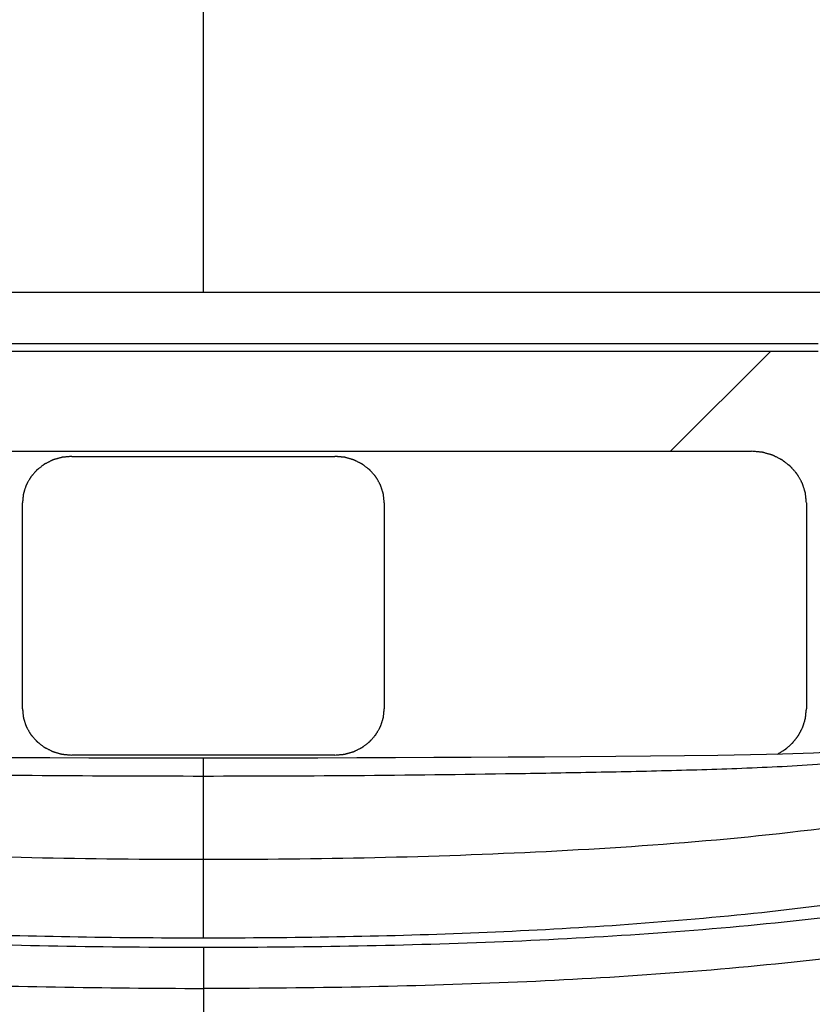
# Model space of a CAD drawing. Header units: millimetres. Extents: x 114 to 482, y 131 to 392.
# Tile 20 of 35: x 218 to 225, y 344 to 353. Entities that reach past the tile are written whole.
import ezdxf

# ---------------------------------------------------------------- set-up
doc = ezdxf.new("R2010")
doc.units = ezdxf.units.MM
doc.header["$LTSCALE"] = 32.67
doc.layers.add('00_COMPONENTS', color=7, linetype='CONTINUOUS')
doc.layers.add('20_ALL_FEATURES', color=7, linetype='CONTINUOUS')

msp = doc.modelspace()

# ---------------------------------------------------------------- linework, layer by layer
at = {"layer": '00_COMPONENTS'}
for p, q in [((219.3774, 350.6823), (219.3774, 355.513)), ((225.0109, 350.6823), (213.7439, 350.6823)), ((224.9847, 350.1447), (213.7701, 350.1447)), ((223.639, 349.2338), (224.5499, 350.1447)), ((214.3774, 349.2338), (224.3774, 349.2338)), ((218.1774, 349.1868), (220.5774, 349.1868)), ((217.7274, 346.8845), (217.7274, 348.7639)), ((221.0274, 348.7639), (221.0274, 346.8845)), ((224.8774, 348.7639), (224.8774, 346.8845)), ((220.5774, 346.4617), (218.1774, 346.4617)), ((219.3774, 344.7919), (219.3774, 346.433)), ((219.3774, 344.7061), (219.3774, 342.5592))]:
    msp.add_line(p, q, dxfattribs=at)
for points in [[(219.3774, 346.433), (219.0653, 346.4331), (218.6972, 346.4336), (218.3344, 346.4344), (217.9768, 346.4354), (217.6242, 346.4367), (217.2769, 346.4383), (216.9348, 346.44), (216.5978, 346.4418), (216.2658, 346.4436), (215.9381, 346.4458), (215.6154, 346.4483), (215.2988, 346.4514), (214.9884, 346.4551), (214.684, 346.4594), (214.3865, 346.4645), (214.096, 346.4707), (213.8124, 346.4798), (213.6034, 346.4902)], [(225.1514, 346.4902), (224.9425, 346.4798), (224.6589, 346.4707), (224.3684, 346.4645), (224.0708, 346.4594), (223.7664, 346.4551), (223.456, 346.4514), (223.1394, 346.4483), (222.8167, 346.4458), (222.4891, 346.4436), (222.157, 346.4418), (221.82, 346.44), (221.4779, 346.4383), (221.1306, 346.4367), (220.7781, 346.4354), (220.4204, 346.4344), (220.0576, 346.4336), (219.6896, 346.4331), (219.3774, 346.433)]]:
    msp.add_lwpolyline(points, dxfattribs=at)
for points, knots in [([(204.2455, 354.8688), (204.2384, 354.6476), (204.2373, 354.2044), (204.2852, 353.5412), (204.3638, 352.8809), (204.486, 352.0013), (204.7117, 350.9108), (205.1241, 349.6355), (205.7264, 348.4309), (206.5472, 347.3555), (207.5798, 346.4771), (208.7614, 345.8175), (210.0227, 345.3346), (211.7597, 344.8654), (213.9882, 344.5363), (216.6799, 344.3586), (218.4783, 344.3366), (219.3774, 344.3326)], [0, 0, 0, 0, 0.030902, 0.061808, 0.092751, 0.123721, 0.185765, 0.247963, 0.310327, 0.372861, 0.435487, 0.498158, 0.560861, 0.623582, 0.749004, 0.87449, 1, 1, 1, 1]), ([(234.5093, 354.8688), (234.5384, 354.4274), (234.4712, 353.5391), (234.3135, 352.2192), (234.0434, 350.9108), (233.6307, 349.6356), (233.0284, 348.4312), (232.208, 347.3558), (231.1753, 346.4778), (229.994, 345.8174), (228.7324, 345.3348), (226.9954, 344.8655), (224.7668, 344.5358), (222.075, 344.3608), (220.2765, 344.3327), (219.3774, 344.3326)], [0, 0, 0, 0, 0.061761, 0.123666, 0.185712, 0.247921, 0.310293, 0.372803, 0.435422, 0.498109, 0.560826, 0.623553, 0.748983, 0.874478, 1, 1, 1, 1]), ([(219.3774, 344.7061), (218.4921, 344.7062), (216.7232, 344.7335), (214.0811, 344.9025), (211.9003, 345.2188), (210.2077, 345.6658), (208.9884, 346.1233), (207.8508, 346.7412), (206.8589, 347.5658), (206.0674, 348.5815), (205.4824, 349.7303), (205.0775, 350.9585), (204.8084, 352.2291), (204.6496, 353.5107), (204.5759, 354.3724), (204.5989, 354.7981)], [0, 0, 0, 0, 0.127439, 0.254558, 0.380975, 0.443814, 0.506242, 0.568025, 0.629291, 0.690519, 0.752047, 0.813953, 0.876176, 0.938627, 1, 1, 1, 1]), ([(234.1559, 354.7981), (234.179, 354.3724), (234.1052, 353.5108), (233.9464, 352.2291), (233.6773, 350.9585), (233.2724, 349.7303), (232.6874, 348.5814), (231.896, 347.5658), (230.9041, 346.7412), (229.7665, 346.1233), (228.5473, 345.6658), (226.8546, 345.2188), (224.6738, 344.9025), (222.0316, 344.7335), (220.2627, 344.7061), (219.3774, 344.7061)], [0, 0, 0, 0, 0.061371, 0.123823, 0.186048, 0.247955, 0.309485, 0.370711, 0.431969, 0.493753, 0.55618, 0.619021, 0.745439, 0.87256, 1, 1, 1, 1]), ([(233.216, 354.1481), (233.227, 353.7426), (233.1853, 353.1321), (233.0757, 352.3274), (232.9525, 351.5242), (232.7572, 350.527), (232.3855, 349.3635), (231.8379, 348.2679), (231.0667, 347.3103), (230.09, 346.5655), (228.9926, 346.026), (227.8381, 345.6314), (226.259, 345.2468), (224.2443, 344.9706), (221.813, 344.8178), (219.3774, 344.7789), (216.9417, 344.8178), (214.5105, 344.9706), (212.4957, 345.2468), (210.9167, 345.6314), (209.7622, 346.0261), (208.6648, 346.5656), (207.6881, 347.3103), (206.9169, 348.2679), (206.3693, 349.3636), (205.9976, 350.527), (205.8023, 351.5242), (205.6791, 352.3274), (205.5695, 353.1321), (205.5278, 353.7426), (205.5388, 354.1481)], [0, 0, 0, 0, 0.031227, 0.046894, 0.062545, 0.093772, 0.125025, 0.156292, 0.18754, 0.21878, 0.250037, 0.281289, 0.31254, 0.375019, 0.437509, 0.500001, 0.562492, 0.624982, 0.687461, 0.718712, 0.749964, 0.781221, 0.812461, 0.843709, 0.874975, 0.906229, 0.937456, 0.953106, 0.968772, 1, 1, 1, 1]), ([(201.7118, 351.3075), (201.8464, 350.3855), (202.1694, 349.0013), (202.9481, 347.2761), (203.7372, 346.0658), (204.7212, 344.9984), (206.2361, 343.8147), (208.3908, 342.7736), (211.1147, 342.044), (213.8701, 341.6404), (216.6259, 341.4485), (218.4616, 341.4154), (219.3774, 341.4154)], [0, 0, 0, 0, 0.124259, 0.187621, 0.251655, 0.316069, 0.380312, 0.507046, 0.631818, 0.755245, 0.877875, 1, 1, 1, 1]), ([(219.3774, 341.4154), (220.2932, 341.4154), (222.1289, 341.4485), (224.8847, 341.6404), (227.6403, 342.0439), (230.3643, 342.7737), (232.5191, 343.8149), (234.034, 344.9987), (235.0179, 346.0662), (235.8069, 347.2765), (236.5854, 349.0016), (236.9085, 350.3856), (237.043, 351.3075)], [0, 0, 0, 0, 0.122125, 0.244755, 0.36819, 0.492966, 0.619708, 0.683953, 0.748369, 0.812401, 0.875752, 1, 1, 1, 1]), ([(219.3774, 342.5592), (217.6873, 342.5592), (215.1545, 342.64), (211.8233, 343.0868), (209.404, 343.6699), (207.1367, 344.6161), (205.5053, 345.8419), (204.4919, 347.0799), (203.676, 348.4646), (203.2871, 349.6209), (203.1027, 350.4057)], [0, 0, 0, 0, 0.257178, 0.384725, 0.510891, 0.634861, 0.756234, 0.816633, 0.877331, 1, 1, 1, 1]), ([(235.6521, 350.4057), (235.4677, 349.6209), (235.0789, 348.4648), (234.2631, 347.0802), (233.2498, 345.8421), (231.6184, 344.6163), (229.3509, 343.67), (226.9316, 343.0868), (223.6004, 342.64), (221.0675, 342.5592), (219.3774, 342.5592)], [0, 0, 0, 0, 0.122661, 0.183353, 0.243745, 0.365127, 0.489102, 0.615275, 0.742822, 1, 1, 1, 1]), ([(218.1774, 349.1868), (218.1701, 349.1861), (218.1592, 349.1851), (218.1446, 349.1837), (218.1337, 349.1827), (218.1228, 349.1817), (218.1137, 349.1809), (218.1064, 349.1802), (218.1018, 349.1798), (218.0982, 349.1795), (218.0955, 349.1792), (218.0932, 349.179), (218.0916, 349.1789), (218.0907, 349.1788), (218.09, 349.1788), (218.0894, 349.1785), (218.0885, 349.1783), (218.0869, 349.1778), (218.0848, 349.1772), (218.0821, 349.1765), (218.0786, 349.1755), (218.0742, 349.1742), (218.0672, 349.1723), (218.0585, 349.1698), (218.048, 349.1668), (218.0375, 349.1638), (218.0287, 349.1613), (218.0217, 349.1593), (218.0173, 349.1581), (218.0138, 349.1571), (218.0112, 349.1564), (218.009, 349.1557), (218.0075, 349.1553), (218.0066, 349.155), (218.0059, 349.1549), (218.0053, 349.1546), (218.0045, 349.1542), (218.0031, 349.1534), (218.0011, 349.1524), (217.9987, 349.1512), (217.9954, 349.1496), (217.9914, 349.1476), (217.9849, 349.1444), (217.9768, 349.1403), (217.9672, 349.1355), (217.9575, 349.1306), (217.9494, 349.1266), (217.9429, 349.1234), (217.9389, 349.1214), (217.9357, 349.1197), (217.9332, 349.1185), (217.9312, 349.1175), (217.9298, 349.1168), (217.929, 349.1164), (217.9284, 349.1162), (217.9278, 349.1157), (217.9271, 349.1152), (217.9259, 349.1142), (217.9241, 349.1128), (217.9219, 349.1111), (217.919, 349.1089), (217.9154, 349.1061), (217.9097, 349.1017), (217.9024, 349.0962), (217.8938, 349.0895), (217.8852, 349.0829), (217.8779, 349.0773), (217.8722, 349.0729), (217.8686, 349.0701), (217.8657, 349.0679), (217.8635, 349.0662), (217.8617, 349.0649), (217.8605, 349.0639), (217.8598, 349.0633), (217.8592, 349.0629), (217.8588, 349.0624), (217.8582, 349.0618), (217.8572, 349.0606), (217.8557, 349.0589), (217.854, 349.0569), (217.8517, 349.0543), (217.8488, 349.051), (217.8441, 349.0456), (217.8383, 349.039), (217.8313, 349.031), (217.8244, 349.0231), (217.8186, 349.0164), (217.8139, 349.0111), (217.811, 349.0078), (217.8087, 349.0051), (217.807, 349.0031), (217.8055, 349.0015), (217.8045, 349.0003), (217.8039, 348.9996), (217.8034, 348.9992), (217.8032, 348.9986), (217.8027, 348.9978), (217.802, 348.9965), (217.8009, 348.9946), (217.7996, 348.9923), (217.7978, 348.9893), (217.7957, 348.9855), (217.7922, 348.9794), (217.7879, 348.9719), (217.7827, 348.9628), (217.7775, 348.9537), (217.7732, 348.9461), (217.7697, 348.94), (217.7676, 348.9363), (217.7659, 348.9332), (217.7646, 348.931), (217.7635, 348.9291), (217.7627, 348.9277), (217.7623, 348.927), (217.7619, 348.9264), (217.7618, 348.9258), (217.7615, 348.925), (217.761, 348.9235), (217.7604, 348.9215), (217.7596, 348.919), (217.7585, 348.9157), (217.7572, 348.9116), (217.755, 348.905), (217.7523, 348.8968), (217.7491, 348.8869), (217.7459, 348.8771), (217.7432, 348.8689), (217.7411, 348.8623), (217.7398, 348.8582), (217.7387, 348.8549), (217.7379, 348.8524), (217.7372, 348.8504), (217.7368, 348.8489), (217.7365, 348.8481), (217.7363, 348.8475), (217.7362, 348.8468), (217.7361, 348.846), (217.736, 348.8444), (217.7357, 348.8423), (217.7355, 348.8397), (217.7351, 348.8362), (217.7346, 348.8318), (217.7339, 348.8249), (217.733, 348.8161), (217.7318, 348.8057), (217.7307, 348.7953), (217.7293, 348.7813), (217.7282, 348.7709), (217.7274, 348.7639)], [0, 0, 0, 0, 0.03125, 0.046875, 0.0625, 0.078125, 0.09375, 0.101562, 0.109375, 0.113281, 0.117188, 0.121094, 0.123047, 0.124023, 0.125, 0.125977, 0.126953, 0.128906, 0.132812, 0.136719, 0.140625, 0.148438, 0.15625, 0.171875, 0.1875, 0.203125, 0.21875, 0.226562, 0.234375, 0.238281, 0.242188, 0.246094, 0.248047, 0.249023, 0.25, 0.250977, 0.251953, 0.253906, 0.257812, 0.261719, 0.265625, 0.273438, 0.28125, 0.296875, 0.3125, 0.328125, 0.34375, 0.351562, 0.359375, 0.363281, 0.367188, 0.371094, 0.373047, 0.374023, 0.375, 0.375977, 0.376953, 0.378906, 0.382812, 0.386719, 0.390625, 0.398438, 0.40625, 0.421875, 0.4375, 0.453125, 0.46875, 0.476562, 0.484375, 0.488281, 0.492188, 0.496094, 0.498047, 0.499023, 0.5, 0.500977, 0.501953, 0.503906, 0.507812, 0.511719, 0.515625, 0.523438, 0.53125, 0.546875, 0.5625, 0.578125, 0.59375, 0.601562, 0.609375, 0.613281, 0.617188, 0.621094, 0.623047, 0.624023, 0.625, 0.625977, 0.626953, 0.628906, 0.632812, 0.636719, 0.640625, 0.648438, 0.65625, 0.671875, 0.6875, 0.703125, 0.71875, 0.726562, 0.734375, 0.738281, 0.742188, 0.746094, 0.748047, 0.749023, 0.75, 0.750977, 0.751953, 0.753906, 0.757812, 0.761719, 0.765625, 0.773438, 0.78125, 0.796875, 0.8125, 0.828125, 0.84375, 0.851562, 0.859375, 0.863281, 0.867188, 0.871094, 0.873047, 0.874023, 0.875, 0.875977, 0.876953, 0.878906, 0.882812, 0.886719, 0.890625, 0.898438, 0.90625, 0.921875, 0.9375, 0.953125, 0.96875, 1, 1, 1, 1]), ([(221.0274, 348.7639), (221.0267, 348.7708), (221.0256, 348.781), (221.0242, 348.7947), (221.0231, 348.805), (221.0221, 348.8152), (221.0212, 348.8238), (221.0204, 348.8306), (221.02, 348.8349), (221.0196, 348.8383), (221.0194, 348.8409), (221.0191, 348.843), (221.019, 348.8445), (221.0189, 348.8454), (221.0189, 348.846), (221.0186, 348.8467), (221.0184, 348.8475), (221.0179, 348.8489), (221.0173, 348.851), (221.0165, 348.8534), (221.0154, 348.8567), (221.0141, 348.8609), (221.012, 348.8674), (221.0093, 348.8757), (221.0061, 348.8855), (221.003, 348.8954), (221.0003, 348.9036), (220.9982, 348.9102), (220.9969, 348.9143), (220.9958, 348.9176), (220.995, 348.9201), (220.9944, 348.9222), (220.9939, 348.9236), (220.9936, 348.9244), (220.9935, 348.9251), (220.9931, 348.9256), (220.9927, 348.9264), (220.9919, 348.9277), (220.9909, 348.9296), (220.9896, 348.9319), (220.9879, 348.9349), (220.9857, 348.9387), (220.9823, 348.9448), (220.978, 348.9524), (220.9728, 348.9615), (220.9677, 348.9706), (220.9634, 348.9782), (220.96, 348.9843), (220.9578, 348.988), (220.9561, 348.9911), (220.9548, 348.9934), (220.9537, 348.9953), (220.953, 348.9966), (220.9525, 348.9973), (220.9523, 348.9979), (220.9518, 348.9984), (220.9512, 348.9991), (220.9502, 349.0003), (220.9487, 349.002), (220.9469, 349.004), (220.9446, 349.0067), (220.9416, 349.0101), (220.9369, 349.0155), (220.931, 349.0223), (220.9239, 349.0304), (220.9168, 349.0385), (220.9109, 349.0453), (220.9062, 349.0507), (220.9033, 349.0541), (220.9009, 349.0568), (220.8991, 349.0589), (220.8977, 349.0605), (220.8966, 349.0617), (220.896, 349.0624), (220.8956, 349.0629), (220.8951, 349.0633), (220.8944, 349.0639), (220.8931, 349.0648), (220.8914, 349.0662), (220.8892, 349.0678), (220.8864, 349.07), (220.8829, 349.0727), (220.8772, 349.0771), (220.8702, 349.0826), (220.8617, 349.0891), (220.8532, 349.0957), (220.8461, 349.1011), (220.8405, 349.1055), (220.8369, 349.1082), (220.8341, 349.1104), (220.832, 349.112), (220.8302, 349.1134), (220.829, 349.1143), (220.8283, 349.1149), (220.8278, 349.1153), (220.8271, 349.1156), (220.8263, 349.116), (220.8249, 349.1167), (220.8229, 349.1177), (220.8205, 349.119), (220.8173, 349.1206), (220.8132, 349.1226), (220.8068, 349.1259), (220.7987, 349.1299), (220.789, 349.1348), (220.7794, 349.1397), (220.7713, 349.1437), (220.7649, 349.147), (220.7608, 349.149), (220.7576, 349.1506), (220.7552, 349.1519), (220.7532, 349.1529), (220.7518, 349.1536), (220.7509, 349.154), (220.7504, 349.1543), (220.7497, 349.1545), (220.7488, 349.1547), (220.7473, 349.1552), (220.7451, 349.1558), (220.7425, 349.1566), (220.739, 349.1576), (220.7346, 349.1588), (220.7276, 349.1608), (220.7188, 349.1633), (220.7083, 349.1664), (220.6979, 349.1694), (220.6891, 349.1719), (220.6821, 349.1739), (220.6777, 349.1752), (220.6742, 349.1762), (220.6716, 349.1769), (220.6694, 349.1775), (220.6679, 349.178), (220.667, 349.1782), (220.6664, 349.1785), (220.6657, 349.1785), (220.6647, 349.1786), (220.6631, 349.1787), (220.6608, 349.1789), (220.658, 349.1792), (220.6543, 349.1796), (220.6497, 349.18), (220.6423, 349.1807), (220.633, 349.1816), (220.6219, 349.1826), (220.6108, 349.1836), (220.5959, 349.185), (220.5848, 349.1861), (220.5774, 349.1868)], [0, 0, 0, 0, 0.03125, 0.046875, 0.0625, 0.078125, 0.09375, 0.101562, 0.109375, 0.113281, 0.117188, 0.121094, 0.123047, 0.124023, 0.125, 0.125977, 0.126953, 0.128906, 0.132812, 0.136719, 0.140625, 0.148438, 0.15625, 0.171875, 0.1875, 0.203125, 0.21875, 0.226562, 0.234375, 0.238281, 0.242188, 0.246094, 0.248047, 0.249023, 0.25, 0.250977, 0.251953, 0.253906, 0.257812, 0.261719, 0.265625, 0.273438, 0.28125, 0.296875, 0.3125, 0.328125, 0.34375, 0.351562, 0.359375, 0.363281, 0.367188, 0.371094, 0.373047, 0.374023, 0.375, 0.375977, 0.376953, 0.378906, 0.382812, 0.386719, 0.390625, 0.398438, 0.40625, 0.421875, 0.4375, 0.453125, 0.46875, 0.476562, 0.484375, 0.488281, 0.492188, 0.496094, 0.498047, 0.499023, 0.5, 0.500977, 0.501953, 0.503906, 0.507812, 0.511719, 0.515625, 0.523438, 0.53125, 0.546875, 0.5625, 0.578125, 0.59375, 0.601562, 0.609375, 0.613281, 0.617188, 0.621094, 0.623047, 0.624023, 0.625, 0.625977, 0.626953, 0.628906, 0.632812, 0.636719, 0.640625, 0.648438, 0.65625, 0.671875, 0.6875, 0.703125, 0.71875, 0.726562, 0.734375, 0.738281, 0.742188, 0.746094, 0.748047, 0.749023, 0.75, 0.750977, 0.751953, 0.753906, 0.757812, 0.761719, 0.765625, 0.773438, 0.78125, 0.796875, 0.8125, 0.828125, 0.84375, 0.851562, 0.859375, 0.863281, 0.867188, 0.871094, 0.873047, 0.874023, 0.875, 0.875977, 0.876953, 0.878906, 0.882812, 0.886719, 0.890625, 0.898438, 0.90625, 0.921875, 0.9375, 0.953125, 0.96875, 1, 1, 1, 1]), ([(224.8774, 348.7639), (224.8766, 348.7715), (224.8754, 348.7829), (224.8738, 348.7981), (224.8726, 348.8095), (224.8715, 348.8209), (224.8705, 348.8305), (224.8697, 348.8381), (224.8692, 348.8428), (224.8688, 348.8466), (224.8685, 348.8495), (224.8682, 348.8518), (224.8681, 348.8535), (224.868, 348.8545), (224.8679, 348.8552), (224.8677, 348.8559), (224.8674, 348.8568), (224.8669, 348.8584), (224.8661, 348.8607), (224.8652, 348.8634), (224.8641, 348.8671), (224.8626, 348.8716), (224.8602, 348.8789), (224.8573, 348.8881), (224.8538, 348.8991), (224.8503, 348.91), (224.8473, 348.9192), (224.845, 348.9265), (224.8435, 348.9311), (224.8423, 348.9347), (224.8414, 348.9375), (224.8407, 348.9397), (224.8402, 348.9414), (224.8399, 348.9423), (224.8397, 348.943), (224.8393, 348.9436), (224.8389, 348.9444), (224.838, 348.9459), (224.8368, 348.948), (224.8354, 348.9505), (224.8335, 348.9539), (224.8311, 348.9581), (224.8273, 348.9649), (224.8225, 348.9733), (224.8168, 348.9834), (224.8111, 348.9936), (224.8063, 349.002), (224.8025, 349.0087), (224.8001, 349.013), (224.7982, 349.0163), (224.7967, 349.0189), (224.7955, 349.021), (224.7947, 349.0224), (224.7942, 349.0233), (224.7939, 349.0239), (224.7934, 349.0245), (224.7927, 349.0252), (224.7916, 349.0265), (224.7899, 349.0284), (224.788, 349.0307), (224.7854, 349.0337), (224.7821, 349.0375), (224.7768, 349.0435), (224.7703, 349.051), (224.7624, 349.06), (224.7546, 349.0691), (224.748, 349.0766), (224.7428, 349.0826), (224.7395, 349.0864), (224.7369, 349.0894), (224.7349, 349.0916), (224.7333, 349.0935), (224.7321, 349.0948), (224.7314, 349.0956), (224.731, 349.0962), (224.7304, 349.0966), (224.7296, 349.0972), (224.7282, 349.0983), (224.7263, 349.0998), (224.7239, 349.1016), (224.7208, 349.104), (224.7168, 349.1071), (224.7105, 349.1119), (224.7027, 349.118), (224.6933, 349.1252), (224.6838, 349.1325), (224.676, 349.1386), (224.6697, 349.1434), (224.6658, 349.1465), (224.6626, 349.1489), (224.6603, 349.1507), (224.6583, 349.1522), (224.6569, 349.1533), (224.6561, 349.1539), (224.6556, 349.1544), (224.6549, 349.1547), (224.654, 349.1551), (224.6524, 349.1559), (224.6502, 349.1571), (224.6475, 349.1584), (224.6439, 349.1602), (224.6394, 349.1625), (224.6323, 349.1661), (224.6233, 349.1706), (224.6126, 349.176), (224.6018, 349.1814), (224.5929, 349.1859), (224.5857, 349.1895), (224.5812, 349.1918), (224.5776, 349.1936), (224.5749, 349.195), (224.5727, 349.1961), (224.5711, 349.1969), (224.5702, 349.1973), (224.5696, 349.1977), (224.5688, 349.1979), (224.5679, 349.1982), (224.5662, 349.1986), (224.5637, 349.1994), (224.5608, 349.2002), (224.5569, 349.2013), (224.5521, 349.2027), (224.5443, 349.2049), (224.5346, 349.2077), (224.5229, 349.2111), (224.5112, 349.2144), (224.5015, 349.2172), (224.4937, 349.2195), (224.4889, 349.2209), (224.485, 349.222), (224.4821, 349.2228), (224.4796, 349.2235), (224.4779, 349.224), (224.477, 349.2243), (224.4763, 349.2245), (224.4755, 349.2245), (224.4744, 349.2247), (224.4726, 349.2248), (224.4701, 349.2251), (224.467, 349.2254), (224.4629, 349.2257), (224.4577, 349.2262), (224.4495, 349.227), (224.4392, 349.228), (224.4268, 349.2291), (224.4145, 349.2303), (224.398, 349.2318), (224.3856, 349.233), (224.3774, 349.2338)], [0, 0, 0, 0, 0.03125, 0.046875, 0.0625, 0.078125, 0.09375, 0.101562, 0.109375, 0.113281, 0.117188, 0.121094, 0.123047, 0.124023, 0.125, 0.125977, 0.126953, 0.128906, 0.132812, 0.136719, 0.140625, 0.148438, 0.15625, 0.171875, 0.1875, 0.203125, 0.21875, 0.226562, 0.234375, 0.238281, 0.242188, 0.246094, 0.248047, 0.249023, 0.25, 0.250977, 0.251953, 0.253906, 0.257812, 0.261719, 0.265625, 0.273438, 0.28125, 0.296875, 0.3125, 0.328125, 0.34375, 0.351562, 0.359375, 0.363281, 0.367188, 0.371094, 0.373047, 0.374023, 0.375, 0.375977, 0.376953, 0.378906, 0.382812, 0.386719, 0.390625, 0.398438, 0.40625, 0.421875, 0.4375, 0.453125, 0.46875, 0.476562, 0.484375, 0.488281, 0.492188, 0.496094, 0.498047, 0.499023, 0.5, 0.500977, 0.501953, 0.503906, 0.507812, 0.511719, 0.515625, 0.523438, 0.53125, 0.546875, 0.5625, 0.578125, 0.59375, 0.601562, 0.609375, 0.613281, 0.617188, 0.621094, 0.623047, 0.624023, 0.625, 0.625977, 0.626953, 0.628906, 0.632812, 0.636719, 0.640625, 0.648438, 0.65625, 0.671875, 0.6875, 0.703125, 0.71875, 0.726562, 0.734375, 0.738281, 0.742188, 0.746094, 0.748047, 0.749023, 0.75, 0.750977, 0.751953, 0.753906, 0.757812, 0.761719, 0.765625, 0.773438, 0.78125, 0.796875, 0.8125, 0.828125, 0.84375, 0.851562, 0.859375, 0.863281, 0.867188, 0.871094, 0.873047, 0.874023, 0.875, 0.875977, 0.876953, 0.878906, 0.882812, 0.886719, 0.890625, 0.898438, 0.90625, 0.921875, 0.9375, 0.953125, 0.96875, 1, 1, 1, 1]), ([(217.7274, 346.8845), (217.7281, 346.8777), (217.7292, 346.8674), (217.7306, 346.8537), (217.7317, 346.8435), (217.7328, 346.8332), (217.7337, 346.8246), (217.7344, 346.8178), (217.7348, 346.8135), (217.7352, 346.8101), (217.7354, 346.8075), (217.7357, 346.8054), (217.7358, 346.8039), (217.7359, 346.803), (217.7359, 346.8024), (217.7362, 346.8018), (217.7364, 346.8009), (217.7369, 346.7995), (217.7376, 346.7974), (217.7384, 346.795), (217.7394, 346.7917), (217.7407, 346.7876), (217.7429, 346.781), (217.7455, 346.7728), (217.7487, 346.7629), (217.7518, 346.753), (217.7545, 346.7448), (217.7566, 346.7382), (217.7579, 346.7341), (217.759, 346.7308), (217.7598, 346.7283), (217.7604, 346.7263), (217.7609, 346.7248), (217.7612, 346.724), (217.7613, 346.7234), (217.7617, 346.7228), (217.7621, 346.7221), (217.7629, 346.7207), (217.7639, 346.7188), (217.7652, 346.7166), (217.7669, 346.7135), (217.7691, 346.7097), (217.7725, 346.7036), (217.7768, 346.6961), (217.782, 346.6869), (217.7871, 346.6778), (217.7914, 346.6702), (217.7949, 346.6642), (217.797, 346.6604), (217.7987, 346.6573), (217.8, 346.6551), (217.8011, 346.6532), (217.8018, 346.6518), (217.8023, 346.6511), (217.8026, 346.6505), (217.803, 346.65), (217.8036, 346.6493), (217.8047, 346.6481), (217.8061, 346.6465), (217.8079, 346.6444), (217.8103, 346.6417), (217.8132, 346.6383), (217.8179, 346.6329), (217.8238, 346.6261), (217.8309, 346.618), (217.838, 346.6099), (217.8439, 346.6031), (217.8486, 346.5977), (217.8515, 346.5943), (217.8539, 346.5916), (217.8557, 346.5896), (217.8572, 346.5879), (217.8582, 346.5867), (217.8588, 346.586), (217.8592, 346.5855), (217.8597, 346.5851), (217.8604, 346.5846), (217.8617, 346.5836), (217.8635, 346.5822), (217.8656, 346.5806), (217.8684, 346.5784), (217.8719, 346.5757), (217.8776, 346.5713), (217.8847, 346.5659), (217.8931, 346.5593), (217.9016, 346.5528), (217.9087, 346.5473), (217.9144, 346.543), (217.9179, 346.5402), (217.9207, 346.538), (217.9228, 346.5364), (217.9246, 346.535), (217.9258, 346.5341), (217.9266, 346.5335), (217.9271, 346.5331), (217.9277, 346.5328), (217.9285, 346.5324), (217.9299, 346.5317), (217.9319, 346.5307), (217.9343, 346.5295), (217.9376, 346.5278), (217.9416, 346.5258), (217.948, 346.5226), (217.9561, 346.5185), (217.9658, 346.5136), (217.9755, 346.5088), (217.9835, 346.5047), (217.99, 346.5014), (217.994, 346.4994), (217.9972, 346.4978), (217.9996, 346.4966), (218.0017, 346.4956), (218.0031, 346.4948), (218.0039, 346.4944), (218.0045, 346.4941), (218.0051, 346.494), (218.006, 346.4937), (218.0075, 346.4933), (218.0097, 346.4926), (218.0124, 346.4919), (218.0159, 346.4909), (218.0202, 346.4896), (218.0272, 346.4876), (218.036, 346.4851), (218.0465, 346.4821), (218.057, 346.4791), (218.0657, 346.4765), (218.0727, 346.4745), (218.0771, 346.4733), (218.0806, 346.4723), (218.0832, 346.4715), (218.0854, 346.4709), (218.0869, 346.4704), (218.0878, 346.4702), (218.0885, 346.47), (218.0892, 346.4699), (218.0901, 346.4698), (218.0917, 346.4697), (218.094, 346.4695), (218.0968, 346.4692), (218.1005, 346.4689), (218.1051, 346.4684), (218.1126, 346.4677), (218.1218, 346.4669), (218.1329, 346.4658), (218.1441, 346.4648), (218.1589, 346.4634), (218.17, 346.4624), (218.1774, 346.4617)], [0, 0, 0, 0, 0.03125, 0.046875, 0.0625, 0.078125, 0.09375, 0.101562, 0.109375, 0.113281, 0.117188, 0.121094, 0.123047, 0.124023, 0.125, 0.125977, 0.126953, 0.128906, 0.132812, 0.136719, 0.140625, 0.148438, 0.15625, 0.171875, 0.1875, 0.203125, 0.21875, 0.226562, 0.234375, 0.238281, 0.242188, 0.246094, 0.248047, 0.249023, 0.25, 0.250977, 0.251953, 0.253906, 0.257812, 0.261719, 0.265625, 0.273438, 0.28125, 0.296875, 0.3125, 0.328125, 0.34375, 0.351562, 0.359375, 0.363281, 0.367188, 0.371094, 0.373047, 0.374023, 0.375, 0.375977, 0.376953, 0.378906, 0.382812, 0.386719, 0.390625, 0.398438, 0.40625, 0.421875, 0.4375, 0.453125, 0.46875, 0.476562, 0.484375, 0.488281, 0.492188, 0.496094, 0.498047, 0.499023, 0.5, 0.500977, 0.501953, 0.503906, 0.507812, 0.511719, 0.515625, 0.523438, 0.53125, 0.546875, 0.5625, 0.578125, 0.59375, 0.601562, 0.609375, 0.613281, 0.617188, 0.621094, 0.623047, 0.624023, 0.625, 0.625977, 0.626953, 0.628906, 0.632812, 0.636719, 0.640625, 0.648438, 0.65625, 0.671875, 0.6875, 0.703125, 0.71875, 0.726562, 0.734375, 0.738281, 0.742188, 0.746094, 0.748047, 0.749023, 0.75, 0.750977, 0.751953, 0.753906, 0.757812, 0.761719, 0.765625, 0.773438, 0.78125, 0.796875, 0.8125, 0.828125, 0.84375, 0.851562, 0.859375, 0.863281, 0.867188, 0.871094, 0.873047, 0.874023, 0.875, 0.875977, 0.876953, 0.878906, 0.882812, 0.886719, 0.890625, 0.898438, 0.90625, 0.921875, 0.9375, 0.953125, 0.96875, 1, 1, 1, 1]), ([(220.5774, 346.4617), (220.5847, 346.4623), (220.5956, 346.4633), (220.6102, 346.4647), (220.6211, 346.4657), (220.632, 346.4667), (220.6411, 346.4675), (220.6484, 346.4682), (220.653, 346.4686), (220.6566, 346.469), (220.6594, 346.4692), (220.6616, 346.4694), (220.6632, 346.4696), (220.6641, 346.4697), (220.6648, 346.4697), (220.6655, 346.4699), (220.6663, 346.4701), (220.6679, 346.4706), (220.6701, 346.4712), (220.6727, 346.472), (220.6762, 346.4729), (220.6806, 346.4742), (220.6876, 346.4762), (220.6963, 346.4787), (220.7069, 346.4816), (220.7174, 346.4846), (220.7261, 346.4871), (220.7331, 346.4891), (220.7375, 346.4903), (220.741, 346.4913), (220.7436, 346.4921), (220.7458, 346.4927), (220.7474, 346.4931), (220.7482, 346.4934), (220.7489, 346.4935), (220.7495, 346.4939), (220.7503, 346.4943), (220.7517, 346.495), (220.7537, 346.496), (220.7562, 346.4972), (220.7594, 346.4988), (220.7634, 346.5008), (220.7699, 346.5041), (220.778, 346.5081), (220.7877, 346.5129), (220.7974, 346.5178), (220.8054, 346.5218), (220.8119, 346.525), (220.8159, 346.5271), (220.8192, 346.5287), (220.8216, 346.5299), (220.8236, 346.5309), (220.825, 346.5316), (220.8258, 346.532), (220.8265, 346.5323), (220.827, 346.5327), (220.8277, 346.5333), (220.829, 346.5343), (220.8308, 346.5356), (220.8329, 346.5373), (220.8358, 346.5395), (220.8394, 346.5423), (220.8452, 346.5467), (220.8524, 346.5523), (220.861, 346.5589), (220.8697, 346.5656), (220.8769, 346.5711), (220.8826, 346.5755), (220.8862, 346.5783), (220.8891, 346.5805), (220.8913, 346.5822), (220.8931, 346.5836), (220.8944, 346.5845), (220.8951, 346.5851), (220.8956, 346.5855), (220.896, 346.586), (220.8966, 346.5867), (220.8976, 346.5878), (220.8991, 346.5895), (220.9008, 346.5915), (220.9032, 346.5941), (220.9061, 346.5975), (220.9107, 346.6028), (220.9165, 346.6094), (220.9235, 346.6174), (220.9304, 346.6254), (220.9363, 346.632), (220.9409, 346.6373), (220.9438, 346.6406), (220.9461, 346.6433), (220.9479, 346.6453), (220.9493, 346.647), (220.9503, 346.6481), (220.9509, 346.6488), (220.9514, 346.6493), (220.9517, 346.6499), (220.9521, 346.6506), (220.9529, 346.6519), (220.9539, 346.6538), (220.9552, 346.6561), (220.957, 346.6591), (220.9591, 346.6629), (220.9626, 346.669), (220.9669, 346.6766), (220.9721, 346.6857), (220.9773, 346.6947), (220.9816, 346.7023), (220.9851, 346.7084), (220.9872, 346.7122), (220.989, 346.7152), (220.9903, 346.7175), (220.9913, 346.7194), (220.9921, 346.7207), (220.9925, 346.7215), (220.9929, 346.722), (220.993, 346.7226), (220.9933, 346.7235), (220.9938, 346.7249), (220.9945, 346.727), (220.9953, 346.7294), (220.9963, 346.7327), (220.9977, 346.7368), (220.9998, 346.7434), (221.0025, 346.7516), (221.0057, 346.7615), (221.0089, 346.7713), (221.0116, 346.7796), (221.0137, 346.7861), (221.0151, 346.7903), (221.0161, 346.7935), (221.0169, 346.796), (221.0176, 346.7981), (221.0181, 346.7995), (221.0183, 346.8003), (221.0186, 346.8009), (221.0186, 346.8016), (221.0187, 346.8025), (221.0189, 346.804), (221.0191, 346.8062), (221.0194, 346.8088), (221.0197, 346.8123), (221.0202, 346.8166), (221.0209, 346.8236), (221.0219, 346.8323), (221.023, 346.8427), (221.0241, 346.8532), (221.0256, 346.8671), (221.0267, 346.8776), (221.0274, 346.8845)], [0, 0, 0, 0, 0.03125, 0.046875, 0.0625, 0.078125, 0.09375, 0.101562, 0.109375, 0.113281, 0.117188, 0.121094, 0.123047, 0.124023, 0.125, 0.125977, 0.126953, 0.128906, 0.132812, 0.136719, 0.140625, 0.148438, 0.15625, 0.171875, 0.1875, 0.203125, 0.21875, 0.226562, 0.234375, 0.238281, 0.242188, 0.246094, 0.248047, 0.249023, 0.25, 0.250977, 0.251953, 0.253906, 0.257812, 0.261719, 0.265625, 0.273438, 0.28125, 0.296875, 0.3125, 0.328125, 0.34375, 0.351562, 0.359375, 0.363281, 0.367188, 0.371094, 0.373047, 0.374023, 0.375, 0.375977, 0.376953, 0.378906, 0.382812, 0.386719, 0.390625, 0.398438, 0.40625, 0.421875, 0.4375, 0.453125, 0.46875, 0.476562, 0.484375, 0.488281, 0.492188, 0.496094, 0.498047, 0.499023, 0.5, 0.500977, 0.501953, 0.503906, 0.507812, 0.511719, 0.515625, 0.523438, 0.53125, 0.546875, 0.5625, 0.578125, 0.59375, 0.601562, 0.609375, 0.613281, 0.617188, 0.621094, 0.623047, 0.624023, 0.625, 0.625977, 0.626953, 0.628906, 0.632812, 0.636719, 0.640625, 0.648438, 0.65625, 0.671875, 0.6875, 0.703125, 0.71875, 0.726562, 0.734375, 0.738281, 0.742188, 0.746094, 0.748047, 0.749023, 0.75, 0.750977, 0.751953, 0.753906, 0.757812, 0.761719, 0.765625, 0.773438, 0.78125, 0.796875, 0.8125, 0.828125, 0.84375, 0.851562, 0.859375, 0.863281, 0.867188, 0.871094, 0.873047, 0.874023, 0.875, 0.875977, 0.876953, 0.878906, 0.882812, 0.886719, 0.890625, 0.898438, 0.90625, 0.921875, 0.9375, 0.953125, 0.96875, 1, 1, 1, 1]), ([(224.612, 346.4696), (224.6214, 346.4753), (224.6353, 346.4839), (224.6516, 346.4938), (224.6609, 346.4996), (224.6679, 346.5038), (224.6737, 346.5074), (224.6784, 346.5102), (224.6813, 346.512), (224.6836, 346.5134), (224.6851, 346.5143), (224.6863, 346.515), (224.687, 346.5157), (224.6878, 346.5164), (224.6894, 346.5177), (224.6917, 346.5198), (224.6948, 346.5225), (224.6978, 346.5253), (224.702, 346.5289), (224.7092, 346.5353), (224.7195, 346.5445), (224.7298, 346.5536), (224.737, 346.56), (224.7411, 346.5637), (224.7442, 346.5664), (224.7472, 346.5692), (224.7496, 346.5712), (224.7511, 346.5726), (224.7519, 346.5733), (224.7526, 346.574), (224.7534, 346.5751), (224.7545, 346.5764), (224.7562, 346.5786), (224.7583, 346.5812), (224.7616, 346.5855), (224.7658, 346.5909), (224.7708, 346.5974), (224.7758, 346.6038), (224.7808, 346.6102), (224.7859, 346.6167), (224.7909, 346.6231), (224.7951, 346.6285), (224.7984, 346.6328), (224.8009, 346.636), (224.803, 346.6387), (224.8045, 346.6406), (224.8053, 346.6416), (224.806, 346.6424), (224.8064, 346.6433), (224.807, 346.6445), (224.8081, 346.6466), (224.8096, 346.6495), (224.8114, 346.653), (224.8138, 346.6577), (224.8169, 346.6636), (224.8205, 346.6706), (224.8241, 346.6777), (224.8278, 346.6847), (224.8314, 346.6918), (224.8351, 346.6988), (224.8381, 346.7047), (224.8405, 346.7094), (224.842, 346.7123), (224.8433, 346.7146), (224.844, 346.7161), (224.8447, 346.7173), (224.845, 346.7182), (224.8453, 346.7192), (224.8458, 346.7211), (224.8467, 346.724), (224.8478, 346.7278), (224.849, 346.7317), (224.8505, 346.7368), (224.8532, 346.7458), (224.857, 346.7586), (224.8608, 346.7714), (224.8635, 346.7804), (224.865, 346.7855), (224.8661, 346.7894), (224.8673, 346.7932), (224.8681, 346.7961), (224.8687, 346.798), (224.869, 346.799), (224.8692, 346.7999), (224.8693, 346.8013), (224.8695, 346.8029), (224.8698, 346.8056), (224.8701, 346.8089), (224.8706, 346.8142), (224.8712, 346.8208), (224.872, 346.8288), (224.873, 346.8394), (224.8748, 346.858), (224.8764, 346.8739), (224.8774, 346.8845)], [0, 0, 0, 0, 0.0625, 0.09375, 0.109375, 0.125, 0.140625, 0.148438, 0.15625, 0.160156, 0.164062, 0.166016, 0.167969, 0.169922, 0.171875, 0.179688, 0.1875, 0.195312, 0.203125, 0.21875, 0.25, 0.28125, 0.296875, 0.304688, 0.3125, 0.320312, 0.328125, 0.330078, 0.332031, 0.333984, 0.335938, 0.339844, 0.34375, 0.351562, 0.359375, 0.375, 0.390625, 0.40625, 0.421875, 0.4375, 0.453125, 0.46875, 0.476562, 0.484375, 0.492188, 0.496094, 0.498047, 0.5, 0.501953, 0.503906, 0.507812, 0.515625, 0.523438, 0.53125, 0.546875, 0.5625, 0.578125, 0.59375, 0.609375, 0.625, 0.640625, 0.648438, 0.65625, 0.660156, 0.664062, 0.666016, 0.667969, 0.669922, 0.671875, 0.679688, 0.6875, 0.695312, 0.703125, 0.71875, 0.75, 0.78125, 0.796875, 0.804688, 0.8125, 0.820312, 0.828125, 0.830078, 0.832031, 0.833984, 0.835938, 0.839844, 0.84375, 0.851562, 0.859375, 0.875, 0.890625, 0.90625, 0.9375, 1, 1, 1, 1]), ([(213.503, 346.4017), (213.7467, 346.3772), (214.2359, 346.3492), (214.97, 346.3246), (215.7045, 346.3077), (216.6838, 346.2906), (217.9082, 346.2748), (218.8877, 346.2709), (219.3774, 346.2708)], [0, 0, 0, 0, 0.124996, 0.249988, 0.374979, 0.499992, 0.750005, 1, 1, 1, 1]), ([(219.3774, 346.2708), (219.8671, 346.2709), (220.8467, 346.2748), (222.071, 346.2906), (223.0504, 346.3077), (223.7848, 346.3246), (224.5189, 346.3492), (225.0082, 346.3772), (225.2518, 346.4017)], [0, 0, 0, 0, 0.249995, 0.500008, 0.625021, 0.750012, 0.875004, 1, 1, 1, 1]), ([(219.3774, 345.5079), (218.8557, 345.5079), (217.813, 345.5176), (216.2523, 345.5728), (214.7015, 345.6733), (213.6744, 345.7917), (213.1666, 345.8718)], [0, 0, 0, 0, 0.251351, 0.502345, 0.752334, 1, 1, 1, 1]), ([(225.5882, 345.8718), (225.0804, 345.7917), (224.0534, 345.6733), (222.5025, 345.5728), (220.9418, 345.5176), (219.8991, 345.5079), (219.3774, 345.5079)], [0, 0, 0, 0, 0.247666, 0.497655, 0.748649, 1, 1, 1, 1])]:
    msp.add_open_spline(points, degree=3, knots=knots, dxfattribs=at)
at = {"layer": '20_ALL_FEATURES'}
msp.add_line((213.7701, 350.2156), (224.9847, 350.2156), dxfattribs=at)

doc.saveas('drawing.dxf')
